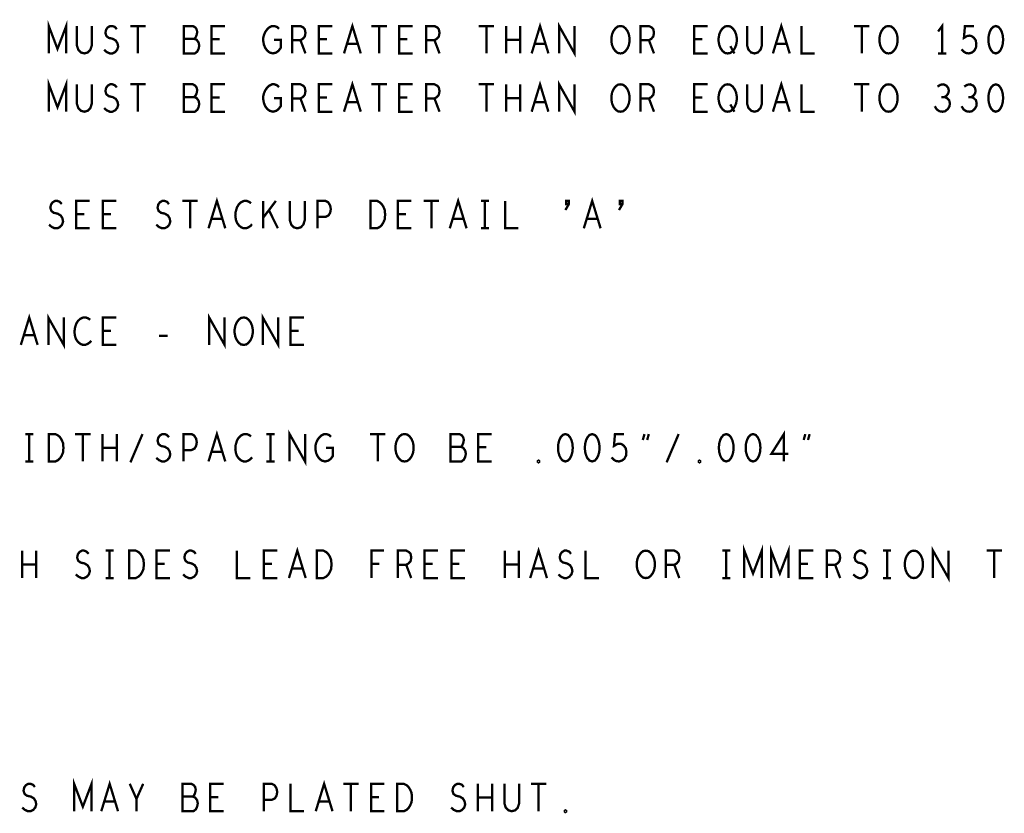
# Model space of a CAD drawing. Extents: x -16.7 to 17.3, y -13.5 to 8.5.
# Tile 11 of 28: x -13.3 to -9.9, y 3 to 5.7. Entities that reach past the tile are written whole.
import ezdxf

# ---------------------------------------------------------------- set-up
doc = ezdxf.new("R2010")
doc.units = 0
doc.layers.add('FAB_ART', color=2, linetype='CONTINUOUS')

msp = doc.modelspace()

# ---------------------------------------------------------------- linework, layer by layer
at = {"layer": 'FAB_ART', "const_width": 0.008}
for points in [[(-13.2169, 5.583), (-13.2169, 5.677), (-13.187, 5.59867), (-13.1571, 5.677), (-13.1571, 5.583)], [(-13.1203, 5.677), (-13.1203, 5.60963), (-13.1157, 5.59553), (-13.1065, 5.58613), (-13.095, 5.583), (-13.0835, 5.58613), (-13.0743, 5.59553), (-13.0697, 5.60963), (-13.0697, 5.677)], [(-13.02715, 5.59553), (-13.01795, 5.5877), (-13.0076, 5.583), (-12.9984, 5.583), (-12.9892, 5.5877), (-12.9823, 5.59553), (-12.97885, 5.6065), (-12.98115, 5.61747), (-12.9869, 5.62687), (-12.99725, 5.63313), (-13.01105, 5.63627), (-13.0191, 5.64253), (-13.02255, 5.6535), (-13.02025, 5.66447), (-13.0145, 5.6723), (-13.00645, 5.677), (-12.9984, 5.677), (-12.99035, 5.67387), (-12.98345, 5.66603)], [(-12.93745, 5.677), (-12.88455, 5.677)], [(-12.911, 5.677), (-12.911, 5.583)], [(-12.7178, 5.63313), (-12.7132, 5.63783), (-12.70975, 5.64566), (-12.70745, 5.65663), (-12.70975, 5.66603), (-12.71435, 5.6723), (-12.7224, 5.677), (-12.75345, 5.677), (-12.75345, 5.583), (-12.7155, 5.583), (-12.70745, 5.58927), (-12.70285, 5.59867), (-12.70055, 5.60963), (-12.70285, 5.6206), (-12.70975, 5.63), (-12.7178, 5.63313), (-12.75345, 5.63313)], [(-12.612, 5.583), (-12.658, 5.583), (-12.658, 5.677), (-12.612, 5.677)], [(-12.4441, 5.63), (-12.4211, 5.63), (-12.4211, 5.6018), (-12.428, 5.5924), (-12.43605, 5.58613), (-12.44755, 5.583), (-12.45905, 5.58613), (-12.4671, 5.5924), (-12.474, 5.6018), (-12.4786, 5.61277), (-12.4809, 5.6253), (-12.4809, 5.63627), (-12.4786, 5.64566), (-12.474, 5.65663), (-12.4671, 5.66603), (-12.4602, 5.6723), (-12.451, 5.677), (-12.44295, 5.677), (-12.43375, 5.67387), (-12.42685, 5.6676)], [(-12.382, 5.583), (-12.382, 5.677), (-12.35325, 5.677), (-12.34405, 5.6723), (-12.3383, 5.66603), (-12.336, 5.6535), (-12.3383, 5.64097), (-12.3452, 5.63313), (-12.35325, 5.62843), (-12.382, 5.62843)], [(-12.244, 5.583), (-12.29, 5.583), (-12.29, 5.677), (-12.244, 5.677)], [(-12.20375, 5.583), (-12.175, 5.677), (-12.14625, 5.583)], [(-12.10945, 5.677), (-12.05655, 5.677)], [(-12.083, 5.677), (-12.083, 5.583)], [(-11.968, 5.583), (-12.014, 5.583), (-12.014, 5.677), (-11.968, 5.677)], [(-11.922, 5.583), (-11.922, 5.677), (-11.89325, 5.677), (-11.88405, 5.6723), (-11.8783, 5.66603), (-11.876, 5.6535), (-11.8783, 5.64097), (-11.8852, 5.63313), (-11.89325, 5.62843), (-11.922, 5.62843)], [(-11.74145, 5.677), (-11.68855, 5.677)], [(-11.715, 5.677), (-11.715, 5.583)], [(-11.64715, 5.583), (-11.64715, 5.677)], [(-11.59885, 5.677), (-11.59885, 5.583)], [(-11.55975, 5.583), (-11.531, 5.677), (-11.50225, 5.583)], [(-11.46545, 5.583), (-11.46545, 5.677), (-11.41255, 5.583), (-11.41255, 5.677)], [(-11.255, 5.583), (-11.2642, 5.58457), (-11.27225, 5.59083), (-11.27915, 5.60023), (-11.28375, 5.6112), (-11.28605, 5.62373), (-11.28605, 5.63627), (-11.28375, 5.6488), (-11.27915, 5.65977), (-11.27225, 5.66917), (-11.2642, 5.67543), (-11.255, 5.677), (-11.2458, 5.67543), (-11.23775, 5.66917), (-11.23085, 5.65977), (-11.22625, 5.6488), (-11.22395, 5.63627), (-11.22395, 5.62373), (-11.22625, 5.6112), (-11.23085, 5.60023), (-11.23775, 5.59083), (-11.2458, 5.58457), (-11.255, 5.583)], [(-11.186, 5.583), (-11.186, 5.677), (-11.15725, 5.677), (-11.14805, 5.6723), (-11.1423, 5.66603), (-11.14, 5.6535), (-11.1423, 5.64097), (-11.1492, 5.63313), (-11.15725, 5.62843), (-11.186, 5.62843)], [(-10.956, 5.583), (-11.002, 5.583), (-11.002, 5.677), (-10.956, 5.677)], [(-10.887, 5.583), (-10.8962, 5.58457), (-10.90425, 5.59083), (-10.91115, 5.60023), (-10.91575, 5.6112), (-10.91805, 5.62373), (-10.91805, 5.63627), (-10.91575, 5.6488), (-10.91115, 5.65977), (-10.90425, 5.66917), (-10.8962, 5.67543), (-10.887, 5.677), (-10.8778, 5.67543), (-10.86975, 5.66917), (-10.86285, 5.65977), (-10.85825, 5.6488), (-10.85595, 5.63627), (-10.85595, 5.62373), (-10.85825, 5.6112), (-10.86285, 5.60023), (-10.86975, 5.59083), (-10.8778, 5.58457), (-10.887, 5.583)], [(-10.8203, 5.677), (-10.8203, 5.60963), (-10.8157, 5.59553), (-10.8065, 5.58613), (-10.795, 5.583), (-10.7835, 5.58613), (-10.7743, 5.59553), (-10.7697, 5.60963), (-10.7697, 5.677)], [(-10.73175, 5.583), (-10.703, 5.677), (-10.67425, 5.583)], [(-10.634, 5.677), (-10.634, 5.583), (-10.588, 5.583)], [(-10.45345, 5.677), (-10.40055, 5.677)], [(-10.427, 5.677), (-10.427, 5.583)], [(-10.335, 5.583), (-10.3442, 5.58457), (-10.35225, 5.59083), (-10.35915, 5.60023), (-10.36375, 5.6112), (-10.36605, 5.62373), (-10.36605, 5.63627), (-10.36375, 5.6488), (-10.35915, 5.65977), (-10.35225, 5.66917), (-10.3442, 5.67543), (-10.335, 5.677), (-10.3258, 5.67543), (-10.31775, 5.66917), (-10.31085, 5.65977), (-10.30625, 5.6488), (-10.30395, 5.63627), (-10.30395, 5.62373), (-10.30625, 5.6112), (-10.31085, 5.60023), (-10.31775, 5.59083), (-10.3258, 5.58457), (-10.335, 5.583)], [(-10.151, 5.583), (-10.151, 5.677), (-10.1648, 5.6582)], [(-10.0843, 5.5971), (-10.0774, 5.58927), (-10.06935, 5.58457), (-10.059, 5.583), (-10.04865, 5.58613), (-10.0406, 5.5924), (-10.03485, 5.60337), (-10.0337, 5.6159), (-10.036, 5.62843), (-10.04175, 5.63627), (-10.0498, 5.64253), (-10.05785, 5.6441), (-10.0659, 5.64253), (-10.07625, 5.63627), (-10.0728, 5.677), (-10.04175, 5.677)], [(-9.967, 5.677), (-9.9762, 5.67387), (-9.9831, 5.66603), (-9.9877, 5.65663), (-9.99115, 5.6441), (-9.9923, 5.63), (-9.99115, 5.6159), (-9.9877, 5.60337), (-9.9831, 5.59396), (-9.9762, 5.58613), (-9.967, 5.583), (-9.9578, 5.58613), (-9.9509, 5.59396), (-9.9463, 5.60337), (-9.94285, 5.6159), (-9.9417, 5.63), (-9.94285, 5.6441), (-9.9463, 5.65663), (-9.9509, 5.66603), (-9.9578, 5.67387), (-9.967, 5.677)], [(-12.6304, 5.63157), (-12.658, 5.63157)], [(-12.35325, 5.62843), (-12.336, 5.583)], [(-12.2624, 5.63157), (-12.29, 5.63157)], [(-12.1566, 5.6159), (-12.1934, 5.6159)], [(-11.9864, 5.63157), (-12.014, 5.63157)], [(-11.89325, 5.62843), (-11.876, 5.583)], [(-11.59885, 5.63), (-11.64715, 5.63)], [(-11.5126, 5.6159), (-11.5494, 5.6159)], [(-11.15725, 5.62843), (-11.14, 5.583)], [(-10.9744, 5.63157), (-11.002, 5.63157)], [(-10.8778, 5.60807), (-10.864, 5.583)], [(-10.6846, 5.6159), (-10.7214, 5.6159)], [(-10.1648, 5.583), (-10.1372, 5.583)], [(-13.2169, 5.383), (-13.2169, 5.477), (-13.187, 5.39867), (-13.1571, 5.477), (-13.1571, 5.383)], [(-13.1203, 5.477), (-13.1203, 5.40963), (-13.1157, 5.39553), (-13.1065, 5.38613), (-13.095, 5.383), (-13.0835, 5.38613), (-13.0743, 5.39553), (-13.0697, 5.40963), (-13.0697, 5.477)], [(-13.02715, 5.39553), (-13.01795, 5.3877), (-13.0076, 5.383), (-12.9984, 5.383), (-12.9892, 5.3877), (-12.9823, 5.39553), (-12.97885, 5.4065), (-12.98115, 5.41747), (-12.9869, 5.42687), (-12.99725, 5.43313), (-13.01105, 5.43627), (-13.0191, 5.44253), (-13.02255, 5.4535), (-13.02025, 5.46447), (-13.0145, 5.4723), (-13.00645, 5.477), (-12.9984, 5.477), (-12.99035, 5.47387), (-12.98345, 5.46603)], [(-12.93745, 5.477), (-12.88455, 5.477)], [(-12.911, 5.477), (-12.911, 5.383)], [(-12.7178, 5.43313), (-12.7132, 5.43783), (-12.70975, 5.44566), (-12.70745, 5.45663), (-12.70975, 5.46603), (-12.71435, 5.4723), (-12.7224, 5.477), (-12.75345, 5.477), (-12.75345, 5.383), (-12.7155, 5.383), (-12.70745, 5.38927), (-12.70285, 5.39867), (-12.70055, 5.40963), (-12.70285, 5.4206), (-12.70975, 5.43), (-12.7178, 5.43313), (-12.75345, 5.43313)], [(-12.612, 5.383), (-12.658, 5.383), (-12.658, 5.477), (-12.612, 5.477)], [(-12.4441, 5.43), (-12.4211, 5.43), (-12.4211, 5.4018), (-12.428, 5.3924), (-12.43605, 5.38613), (-12.44755, 5.383), (-12.45905, 5.38613), (-12.4671, 5.3924), (-12.474, 5.4018), (-12.4786, 5.41277), (-12.4809, 5.4253), (-12.4809, 5.43627), (-12.4786, 5.44566), (-12.474, 5.45663), (-12.4671, 5.46603), (-12.4602, 5.4723), (-12.451, 5.477), (-12.44295, 5.477), (-12.43375, 5.47387), (-12.42685, 5.4676)], [(-12.382, 5.383), (-12.382, 5.477), (-12.35325, 5.477), (-12.34405, 5.4723), (-12.3383, 5.46603), (-12.336, 5.4535), (-12.3383, 5.44097), (-12.3452, 5.43313), (-12.35325, 5.42843), (-12.382, 5.42843)], [(-12.244, 5.383), (-12.29, 5.383), (-12.29, 5.477), (-12.244, 5.477)], [(-12.20375, 5.383), (-12.175, 5.477), (-12.14625, 5.383)], [(-12.10945, 5.477), (-12.05655, 5.477)], [(-12.083, 5.477), (-12.083, 5.383)], [(-11.968, 5.383), (-12.014, 5.383), (-12.014, 5.477), (-11.968, 5.477)], [(-11.922, 5.383), (-11.922, 5.477), (-11.89325, 5.477), (-11.88405, 5.4723), (-11.8783, 5.46603), (-11.876, 5.4535), (-11.8783, 5.44097), (-11.8852, 5.43313), (-11.89325, 5.42843), (-11.922, 5.42843)], [(-11.74145, 5.477), (-11.68855, 5.477)], [(-11.715, 5.477), (-11.715, 5.383)], [(-11.64715, 5.383), (-11.64715, 5.477)], [(-11.59885, 5.477), (-11.59885, 5.383)], [(-11.55975, 5.383), (-11.531, 5.477), (-11.50225, 5.383)], [(-11.46545, 5.383), (-11.46545, 5.477), (-11.41255, 5.383), (-11.41255, 5.477)], [(-11.255, 5.383), (-11.2642, 5.38457), (-11.27225, 5.39083), (-11.27915, 5.40023), (-11.28375, 5.4112), (-11.28605, 5.42373), (-11.28605, 5.43627), (-11.28375, 5.4488), (-11.27915, 5.45977), (-11.27225, 5.46917), (-11.2642, 5.47543), (-11.255, 5.477), (-11.2458, 5.47543), (-11.23775, 5.46917), (-11.23085, 5.45977), (-11.22625, 5.4488), (-11.22395, 5.43627), (-11.22395, 5.42373), (-11.22625, 5.4112), (-11.23085, 5.40023), (-11.23775, 5.39083), (-11.2458, 5.38457), (-11.255, 5.383)], [(-11.186, 5.383), (-11.186, 5.477), (-11.15725, 5.477), (-11.14805, 5.4723), (-11.1423, 5.46603), (-11.14, 5.4535), (-11.1423, 5.44097), (-11.1492, 5.43313), (-11.15725, 5.42843), (-11.186, 5.42843)], [(-10.956, 5.383), (-11.002, 5.383), (-11.002, 5.477), (-10.956, 5.477)], [(-10.887, 5.383), (-10.8962, 5.38457), (-10.90425, 5.39083), (-10.91115, 5.40023), (-10.91575, 5.4112), (-10.91805, 5.42373), (-10.91805, 5.43627), (-10.91575, 5.4488), (-10.91115, 5.45977), (-10.90425, 5.46917), (-10.8962, 5.47543), (-10.887, 5.477), (-10.8778, 5.47543), (-10.86975, 5.46917), (-10.86285, 5.45977), (-10.85825, 5.4488), (-10.85595, 5.43627), (-10.85595, 5.42373), (-10.85825, 5.4112), (-10.86285, 5.40023), (-10.86975, 5.39083), (-10.8778, 5.38457), (-10.887, 5.383)], [(-10.8203, 5.477), (-10.8203, 5.40963), (-10.8157, 5.39553), (-10.8065, 5.38613), (-10.795, 5.383), (-10.7835, 5.38613), (-10.7743, 5.39553), (-10.7697, 5.40963), (-10.7697, 5.477)], [(-10.73175, 5.383), (-10.703, 5.477), (-10.67425, 5.383)], [(-10.634, 5.477), (-10.634, 5.383), (-10.588, 5.383)], [(-10.45345, 5.477), (-10.40055, 5.477)], [(-10.427, 5.477), (-10.427, 5.383)], [(-10.335, 5.383), (-10.3442, 5.38457), (-10.35225, 5.39083), (-10.35915, 5.40023), (-10.36375, 5.4112), (-10.36605, 5.42373), (-10.36605, 5.43627), (-10.36375, 5.4488), (-10.35915, 5.45977), (-10.35225, 5.46917), (-10.3442, 5.47543), (-10.335, 5.477), (-10.3258, 5.47543), (-10.31775, 5.46917), (-10.31085, 5.45977), (-10.30625, 5.4488), (-10.30395, 5.43627), (-10.30395, 5.42373), (-10.30625, 5.4112), (-10.31085, 5.40023), (-10.31775, 5.39083), (-10.3258, 5.38457), (-10.335, 5.383)], [(-10.14295, 5.43313), (-10.13605, 5.43783), (-10.1303, 5.44566), (-10.128, 5.45507), (-10.1303, 5.46447), (-10.13605, 5.4723), (-10.1464, 5.477), (-10.15675, 5.47543), (-10.1671, 5.46917)], [(-10.05095, 5.43313), (-10.04405, 5.43783), (-10.0383, 5.44566), (-10.036, 5.45507), (-10.0383, 5.46447), (-10.04405, 5.4723), (-10.0544, 5.477), (-10.06475, 5.47543), (-10.0751, 5.46917)], [(-9.967, 5.477), (-9.9762, 5.47387), (-9.9831, 5.46603), (-9.9877, 5.45663), (-9.99115, 5.4441), (-9.9923, 5.43), (-9.99115, 5.4159), (-9.9877, 5.40337), (-9.9831, 5.39396), (-9.9762, 5.38613), (-9.967, 5.383), (-9.9578, 5.38613), (-9.9509, 5.39396), (-9.9463, 5.40337), (-9.94285, 5.4159), (-9.9417, 5.43), (-9.94285, 5.4441), (-9.9463, 5.45663), (-9.9509, 5.46603), (-9.9578, 5.47387), (-9.967, 5.477)], [(-12.6304, 5.43157), (-12.658, 5.43157)], [(-12.35325, 5.42843), (-12.336, 5.383)], [(-12.2624, 5.43157), (-12.29, 5.43157)], [(-12.1566, 5.4159), (-12.1934, 5.4159)], [(-11.9864, 5.43157), (-12.014, 5.43157)], [(-11.89325, 5.42843), (-11.876, 5.383)], [(-11.59885, 5.43), (-11.64715, 5.43)], [(-11.5126, 5.4159), (-11.5494, 5.4159)], [(-11.15725, 5.42843), (-11.14, 5.383)], [(-10.9744, 5.43157), (-11.002, 5.43157)], [(-10.8778, 5.40807), (-10.864, 5.383)], [(-10.6846, 5.4159), (-10.7214, 5.4159)], [(-10.1763, 5.4018), (-10.1694, 5.39083), (-10.1602, 5.38457), (-10.14985, 5.383), (-10.14065, 5.38457), (-10.13145, 5.3924), (-10.1257, 5.4018), (-10.12455, 5.4112), (-10.12685, 5.42216), (-10.1349, 5.43), (-10.14295, 5.43313), (-10.1533, 5.43313)], [(-10.0843, 5.4018), (-10.0774, 5.39083), (-10.0682, 5.38457), (-10.05785, 5.383), (-10.04865, 5.38457), (-10.03945, 5.3924), (-10.0337, 5.4018), (-10.03255, 5.4112), (-10.03485, 5.42216), (-10.0429, 5.43), (-10.05095, 5.43313), (-10.0613, 5.43313)], [(-13.21615, 4.99553), (-13.20695, 4.9877), (-13.1966, 4.983), (-13.1874, 4.983), (-13.1782, 4.9877), (-13.1713, 4.99553), (-13.16785, 5.0065), (-13.17015, 5.01747), (-13.1759, 5.02687), (-13.18625, 5.03313), (-13.20005, 5.03627), (-13.2081, 5.04253), (-13.21155, 5.0535), (-13.20925, 5.06447), (-13.2035, 5.0723), (-13.19545, 5.077), (-13.1874, 5.077), (-13.17935, 5.07387), (-13.17245, 5.06603)], [(-13.077, 4.983), (-13.123, 4.983), (-13.123, 5.077), (-13.077, 5.077)], [(-12.985, 4.983), (-13.031, 4.983), (-13.031, 5.077), (-12.985, 5.077)], [(-12.84815, 4.99553), (-12.83895, 4.9877), (-12.8286, 4.983), (-12.8194, 4.983), (-12.8102, 4.9877), (-12.8033, 4.99553), (-12.79985, 5.0065), (-12.80215, 5.01747), (-12.8079, 5.02687), (-12.81825, 5.03313), (-12.83205, 5.03627), (-12.8401, 5.04253), (-12.84355, 5.0535), (-12.84125, 5.06447), (-12.8355, 5.0723), (-12.82745, 5.077), (-12.8194, 5.077), (-12.81135, 5.07387), (-12.80445, 5.06603)], [(-12.75845, 5.077), (-12.70555, 5.077)], [(-12.732, 5.077), (-12.732, 4.983)], [(-12.66875, 4.983), (-12.64, 5.077), (-12.61125, 4.983)], [(-12.5227, 5.06917), (-12.5296, 5.07387), (-12.53765, 5.077), (-12.54685, 5.077), (-12.5572, 5.0723), (-12.56525, 5.06447), (-12.571, 5.05507), (-12.5756, 5.0394), (-12.57675, 5.0253), (-12.57445, 5.0112), (-12.571, 5.0018), (-12.5641, 4.9924), (-12.55605, 4.98613), (-12.548, 4.983), (-12.53995, 4.983), (-12.5319, 4.98613), (-12.525, 4.99083), (-12.51925, 4.9971)], [(-12.4813, 4.983), (-12.4813, 5.077)], [(-12.4376, 5.077), (-12.4813, 5.01903)], [(-12.3893, 5.077), (-12.3893, 5.00963), (-12.3847, 4.99553), (-12.3755, 4.98613), (-12.364, 4.983), (-12.3525, 4.98613), (-12.3433, 4.99553), (-12.3387, 5.00963), (-12.3387, 5.077)], [(-12.295, 4.983), (-12.295, 5.077), (-12.2674, 5.077), (-12.2582, 5.0723), (-12.2513, 5.06133), (-12.249, 5.0488), (-12.2513, 5.03627), (-12.25705, 5.02687), (-12.2674, 5.02216), (-12.295, 5.02216)], [(-12.1133, 4.983), (-12.1133, 5.077), (-12.0903, 5.077), (-12.0811, 5.0723), (-12.0742, 5.06603), (-12.06845, 5.05663), (-12.06385, 5.04566), (-12.0627, 5.03), (-12.06385, 5.01433), (-12.06845, 5.00337), (-12.0742, 4.99396), (-12.0811, 4.9877), (-12.0903, 4.983), (-12.1133, 4.983)], [(-11.973, 4.983), (-12.019, 4.983), (-12.019, 5.077), (-11.973, 5.077)], [(-11.93045, 5.077), (-11.87755, 5.077)], [(-11.904, 5.077), (-11.904, 4.983)], [(-11.84075, 4.983), (-11.812, 5.077), (-11.78325, 4.983)], [(-11.7338, 5.077), (-11.7062, 5.077)], [(-11.72, 5.077), (-11.72, 4.983)], [(-11.651, 5.077), (-11.651, 4.983), (-11.605, 4.983)], [(-11.444, 5.04566), (-11.4325, 5.06525), (-11.4325, 5.077), (-11.44112, 5.077), (-11.44112, 5.06525), (-11.4325, 5.06525)], [(-11.38075, 4.983), (-11.352, 5.077), (-11.32325, 4.983)], [(-11.26, 5.04566), (-11.2485, 5.06525), (-11.2485, 5.077), (-11.25712, 5.077), (-11.25712, 5.06525), (-11.2485, 5.06525)], [(-13.0954, 5.03157), (-13.123, 5.03157)], [(-13.0034, 5.03157), (-13.031, 5.03157)], [(-12.4307, 4.983), (-12.46175, 5.04566)], [(-11.9914, 5.03157), (-12.019, 5.03157)], [(-12.6216, 5.0159), (-12.6584, 5.0159)], [(-11.7936, 5.0159), (-11.8304, 5.0159)], [(-11.3336, 5.0159), (-11.3704, 5.0159)], [(-11.7338, 4.983), (-11.7062, 4.983)], [(-13.31275, 4.583), (-13.284, 4.677), (-13.25525, 4.583)], [(-13.21845, 4.583), (-13.21845, 4.677), (-13.16555, 4.583), (-13.16555, 4.677)], [(-13.0747, 4.66917), (-13.0816, 4.67387), (-13.08965, 4.677), (-13.09885, 4.677), (-13.1092, 4.6723), (-13.11725, 4.66447), (-13.123, 4.65507), (-13.1276, 4.6394), (-13.12875, 4.6253), (-13.12645, 4.6112), (-13.123, 4.6018), (-13.1161, 4.5924), (-13.10805, 4.58613), (-13.1, 4.583), (-13.09195, 4.583), (-13.0839, 4.58613), (-13.077, 4.59083), (-13.07125, 4.5971)], [(-12.985, 4.583), (-13.031, 4.583), (-13.031, 4.677), (-12.985, 4.677)], [(-12.66645, 4.583), (-12.66645, 4.677), (-12.61355, 4.583), (-12.61355, 4.677)], [(-12.548, 4.583), (-12.5572, 4.58457), (-12.56525, 4.59083), (-12.57215, 4.60023), (-12.57675, 4.6112), (-12.57905, 4.62373), (-12.57905, 4.63627), (-12.57675, 4.6488), (-12.57215, 4.65977), (-12.56525, 4.66917), (-12.5572, 4.67543), (-12.548, 4.677), (-12.5388, 4.67543), (-12.53075, 4.66917), (-12.52385, 4.65977), (-12.51925, 4.6488), (-12.51695, 4.63627), (-12.51695, 4.62373), (-12.51925, 4.6112), (-12.52385, 4.60023), (-12.53075, 4.59083), (-12.5388, 4.58457), (-12.548, 4.583)], [(-12.48245, 4.583), (-12.48245, 4.677), (-12.42955, 4.583), (-12.42955, 4.677)], [(-12.341, 4.583), (-12.387, 4.583), (-12.387, 4.677), (-12.341, 4.677)], [(-13.0034, 4.63157), (-13.031, 4.63157)], [(-12.3594, 4.63157), (-12.387, 4.63157)], [(-13.2656, 4.6159), (-13.3024, 4.6159)], [(-12.83895, 4.61433), (-12.80905, 4.61433)], [(-12.39045, 4.183), (-12.39045, 4.277), (-12.33755, 4.183), (-12.33755, 4.277)], [(-13.2978, 4.277), (-13.2702, 4.277)], [(-13.284, 4.277), (-13.284, 4.183)], [(-13.2173, 4.183), (-13.2173, 4.277), (-13.1943, 4.277), (-13.1851, 4.2723), (-13.1782, 4.26603), (-13.17245, 4.25663), (-13.16785, 4.24566), (-13.1667, 4.23), (-13.16785, 4.21433), (-13.17245, 4.20337), (-13.1782, 4.19396), (-13.1851, 4.1877), (-13.1943, 4.183), (-13.2173, 4.183)], [(-13.12645, 4.277), (-13.07355, 4.277)], [(-13.1, 4.277), (-13.1, 4.183)], [(-13.03215, 4.183), (-13.03215, 4.277)], [(-12.98385, 4.277), (-12.98385, 4.183)], [(-12.9367, 4.17987), (-12.8953, 4.277)], [(-12.84815, 4.19553), (-12.83895, 4.1877), (-12.8286, 4.183), (-12.8194, 4.183), (-12.8102, 4.1877), (-12.8033, 4.19553), (-12.79985, 4.2065), (-12.80215, 4.21747), (-12.8079, 4.22687), (-12.81825, 4.23313), (-12.83205, 4.23627), (-12.8401, 4.24253), (-12.84355, 4.2535), (-12.84125, 4.26447), (-12.8355, 4.2723), (-12.82745, 4.277), (-12.8194, 4.277), (-12.81135, 4.27387), (-12.80445, 4.26603)], [(-12.755, 4.183), (-12.755, 4.277), (-12.7274, 4.277), (-12.7182, 4.2723), (-12.7113, 4.26133), (-12.709, 4.2488), (-12.7113, 4.23627), (-12.71705, 4.22687), (-12.7274, 4.22216), (-12.755, 4.22216)], [(-12.66875, 4.183), (-12.64, 4.277), (-12.61125, 4.183)], [(-12.5227, 4.26917), (-12.5296, 4.27387), (-12.53765, 4.277), (-12.54685, 4.277), (-12.5572, 4.2723), (-12.56525, 4.26447), (-12.571, 4.25507), (-12.5756, 4.2394), (-12.57675, 4.2253), (-12.57445, 4.2112), (-12.571, 4.2018), (-12.5641, 4.1924), (-12.55605, 4.18613), (-12.548, 4.183), (-12.53995, 4.183), (-12.5319, 4.18613), (-12.525, 4.19083), (-12.51925, 4.1971)], [(-12.4698, 4.277), (-12.4422, 4.277)], [(-12.456, 4.277), (-12.456, 4.183)], [(-12.2651, 4.23), (-12.2421, 4.23), (-12.2421, 4.2018), (-12.249, 4.1924), (-12.25705, 4.18613), (-12.26855, 4.183), (-12.28005, 4.18613), (-12.2881, 4.1924), (-12.295, 4.2018), (-12.2996, 4.21277), (-12.3019, 4.2253), (-12.3019, 4.23627), (-12.2996, 4.24566), (-12.295, 4.25663), (-12.2881, 4.26603), (-12.2812, 4.2723), (-12.272, 4.277), (-12.26395, 4.277), (-12.25475, 4.27387), (-12.24785, 4.2676)], [(-12.11445, 4.277), (-12.06155, 4.277)], [(-12.088, 4.277), (-12.088, 4.183)], [(-11.996, 4.183), (-12.0052, 4.18457), (-12.01325, 4.19083), (-12.02015, 4.20023), (-12.02475, 4.2112), (-12.02705, 4.22373), (-12.02705, 4.23627), (-12.02475, 4.2488), (-12.02015, 4.25977), (-12.01325, 4.26917), (-12.0052, 4.27543), (-11.996, 4.277), (-11.9868, 4.27543), (-11.97875, 4.26917), (-11.97185, 4.25977), (-11.96725, 4.2488), (-11.96495, 4.23627), (-11.96495, 4.22373), (-11.96725, 4.2112), (-11.97185, 4.20023), (-11.97875, 4.19083), (-11.9868, 4.18457), (-11.996, 4.183)], [(-11.8028, 4.23313), (-11.7982, 4.23783), (-11.79475, 4.24566), (-11.79245, 4.25663), (-11.79475, 4.26603), (-11.79935, 4.2723), (-11.8074, 4.277), (-11.83845, 4.277), (-11.83845, 4.183), (-11.8005, 4.183), (-11.79245, 4.18927), (-11.78785, 4.19867), (-11.78555, 4.20963), (-11.78785, 4.2206), (-11.79475, 4.23), (-11.8028, 4.23313), (-11.83845, 4.23313)], [(-11.697, 4.183), (-11.743, 4.183), (-11.743, 4.277), (-11.697, 4.277)], [(-11.444, 4.277), (-11.4532, 4.27387), (-11.4601, 4.26603), (-11.4647, 4.25663), (-11.46815, 4.2441), (-11.4693, 4.23), (-11.46815, 4.2159), (-11.4647, 4.20337), (-11.4601, 4.19396), (-11.4532, 4.18613), (-11.444, 4.183), (-11.4348, 4.18613), (-11.4279, 4.19396), (-11.4233, 4.20337), (-11.41985, 4.2159), (-11.4187, 4.23), (-11.41985, 4.2441), (-11.4233, 4.25663), (-11.4279, 4.26603), (-11.4348, 4.27387), (-11.444, 4.277)], [(-11.352, 4.277), (-11.3612, 4.27387), (-11.3681, 4.26603), (-11.3727, 4.25663), (-11.37615, 4.2441), (-11.3773, 4.23), (-11.37615, 4.2159), (-11.3727, 4.20337), (-11.3681, 4.19396), (-11.3612, 4.18613), (-11.352, 4.183), (-11.3428, 4.18613), (-11.3359, 4.19396), (-11.3313, 4.20337), (-11.32785, 4.2159), (-11.3267, 4.23), (-11.32785, 4.2441), (-11.3313, 4.25663), (-11.3359, 4.26603), (-11.3428, 4.27387), (-11.352, 4.277)], [(-11.2853, 4.1971), (-11.2784, 4.18927), (-11.27035, 4.18457), (-11.26, 4.183), (-11.24965, 4.18613), (-11.2416, 4.1924), (-11.23585, 4.20337), (-11.2347, 4.2159), (-11.237, 4.22843), (-11.24275, 4.23627), (-11.2508, 4.24253), (-11.25885, 4.2441), (-11.2669, 4.24253), (-11.27725, 4.23627), (-11.2738, 4.277), (-11.24275, 4.277)], [(-11.17835, 4.25663), (-11.1726, 4.277)], [(-11.15765, 4.277), (-11.1634, 4.25663)], [(-11.0967, 4.17987), (-11.0553, 4.277)], [(-10.892, 4.277), (-10.9012, 4.27387), (-10.9081, 4.26603), (-10.9127, 4.25663), (-10.91615, 4.2441), (-10.9173, 4.23), (-10.91615, 4.2159), (-10.9127, 4.20337), (-10.9081, 4.19396), (-10.9012, 4.18613), (-10.892, 4.183), (-10.8828, 4.18613), (-10.8759, 4.19396), (-10.8713, 4.20337), (-10.86785, 4.2159), (-10.8667, 4.23), (-10.86785, 4.2441), (-10.8713, 4.25663), (-10.8759, 4.26603), (-10.8828, 4.27387), (-10.892, 4.277)], [(-10.8, 4.277), (-10.8092, 4.27387), (-10.8161, 4.26603), (-10.8207, 4.25663), (-10.82415, 4.2441), (-10.8253, 4.23), (-10.82415, 4.2159), (-10.8207, 4.20337), (-10.8161, 4.19396), (-10.8092, 4.18613), (-10.8, 4.183), (-10.7908, 4.18613), (-10.7839, 4.19396), (-10.7793, 4.20337), (-10.77585, 4.2159), (-10.7747, 4.23), (-10.77585, 4.2441), (-10.7793, 4.25663), (-10.7839, 4.26603), (-10.7908, 4.27387), (-10.8, 4.277)], [(-10.6942, 4.183), (-10.6942, 4.277), (-10.73675, 4.20963), (-10.67925, 4.20963)], [(-10.62635, 4.25663), (-10.6206, 4.277)], [(-10.60565, 4.277), (-10.6114, 4.25663)], [(-12.98385, 4.23), (-13.03215, 4.23)], [(-11.7154, 4.23157), (-11.743, 4.23157)], [(-12.6216, 4.2159), (-12.6584, 4.2159)], [(-11.536, 4.17987), (-11.5383, 4.18143), (-11.5383, 4.18457), (-11.536, 4.18613), (-11.5337, 4.18457), (-11.5337, 4.18143), (-11.536, 4.17987)], [(-10.984, 4.17987), (-10.9863, 4.18143), (-10.9863, 4.18457), (-10.984, 4.18613), (-10.9817, 4.18457), (-10.9817, 4.18143), (-10.984, 4.17987)], [(-13.2978, 4.183), (-13.2702, 4.183)], [(-12.4698, 4.183), (-12.4422, 4.183)], [(-12.39275, 3.783), (-12.364, 3.877), (-12.33525, 3.783)], [(-11.56475, 3.783), (-11.536, 3.877), (-11.50725, 3.783)], [(-10.8299, 3.783), (-10.8299, 3.877), (-10.8, 3.79867), (-10.7701, 3.877), (-10.7701, 3.783)], [(-10.7379, 3.783), (-10.7379, 3.877), (-10.708, 3.79867), (-10.6781, 3.877), (-10.6781, 3.783)], [(-10.18245, 3.783), (-10.18245, 3.877), (-10.12955, 3.783), (-10.12955, 3.877)], [(-13.30815, 3.783), (-13.30815, 3.877)], [(-13.25985, 3.877), (-13.25985, 3.783)], [(-13.12415, 3.79553), (-13.11495, 3.7877), (-13.1046, 3.783), (-13.0954, 3.783), (-13.0862, 3.7877), (-13.0793, 3.79553), (-13.07585, 3.8065), (-13.07815, 3.81747), (-13.0839, 3.82687), (-13.09425, 3.83313), (-13.10805, 3.83627), (-13.1161, 3.84253), (-13.11955, 3.8535), (-13.11725, 3.86447), (-13.1115, 3.8723), (-13.10345, 3.877), (-13.0954, 3.877), (-13.08735, 3.87387), (-13.08045, 3.86603)], [(-13.0218, 3.877), (-12.9942, 3.877)], [(-13.008, 3.877), (-13.008, 3.783)], [(-12.9413, 3.783), (-12.9413, 3.877), (-12.9183, 3.877), (-12.9091, 3.8723), (-12.9022, 3.86603), (-12.89645, 3.85663), (-12.89185, 3.84566), (-12.8907, 3.83), (-12.89185, 3.81433), (-12.89645, 3.80337), (-12.9022, 3.79396), (-12.9091, 3.7877), (-12.9183, 3.783), (-12.9413, 3.783)], [(-12.801, 3.783), (-12.847, 3.783), (-12.847, 3.877), (-12.801, 3.877)], [(-12.75615, 3.79553), (-12.74695, 3.7877), (-12.7366, 3.783), (-12.7274, 3.783), (-12.7182, 3.7877), (-12.7113, 3.79553), (-12.70785, 3.8065), (-12.71015, 3.81747), (-12.7159, 3.82687), (-12.72625, 3.83313), (-12.74005, 3.83627), (-12.7481, 3.84253), (-12.75155, 3.8535), (-12.74925, 3.86447), (-12.7435, 3.8723), (-12.73545, 3.877), (-12.7274, 3.877), (-12.71935, 3.87387), (-12.71245, 3.86603)], [(-12.571, 3.877), (-12.571, 3.783), (-12.525, 3.783)], [(-12.433, 3.783), (-12.479, 3.783), (-12.479, 3.877), (-12.433, 3.877)], [(-12.2973, 3.783), (-12.2973, 3.877), (-12.2743, 3.877), (-12.2651, 3.8723), (-12.2582, 3.86603), (-12.25245, 3.85663), (-12.24785, 3.84566), (-12.2467, 3.83), (-12.24785, 3.81433), (-12.25245, 3.80337), (-12.2582, 3.79396), (-12.2651, 3.7877), (-12.2743, 3.783), (-12.2973, 3.783)], [(-12.10985, 3.783), (-12.10985, 3.877), (-12.06615, 3.877)], [(-12.019, 3.783), (-12.019, 3.877), (-11.99025, 3.877), (-11.98105, 3.8723), (-11.9753, 3.86603), (-11.973, 3.8535), (-11.9753, 3.84097), (-11.9822, 3.83313), (-11.99025, 3.82843), (-12.019, 3.82843)], [(-11.881, 3.783), (-11.927, 3.783), (-11.927, 3.877), (-11.881, 3.877)], [(-11.789, 3.783), (-11.835, 3.783), (-11.835, 3.877), (-11.789, 3.877)], [(-11.65215, 3.783), (-11.65215, 3.877)], [(-11.60385, 3.877), (-11.60385, 3.783)], [(-11.46815, 3.79553), (-11.45895, 3.7877), (-11.4486, 3.783), (-11.4394, 3.783), (-11.4302, 3.7877), (-11.4233, 3.79553), (-11.41985, 3.8065), (-11.42215, 3.81747), (-11.4279, 3.82687), (-11.43825, 3.83313), (-11.45205, 3.83627), (-11.4601, 3.84253), (-11.46355, 3.8535), (-11.46125, 3.86447), (-11.4555, 3.8723), (-11.44745, 3.877), (-11.4394, 3.877), (-11.43135, 3.87387), (-11.42445, 3.86603)], [(-11.375, 3.877), (-11.375, 3.783), (-11.329, 3.783)], [(-11.168, 3.783), (-11.1772, 3.78457), (-11.18525, 3.79083), (-11.19215, 3.80023), (-11.19675, 3.8112), (-11.19905, 3.82373), (-11.19905, 3.83627), (-11.19675, 3.8488), (-11.19215, 3.85977), (-11.18525, 3.86917), (-11.1772, 3.87543), (-11.168, 3.877), (-11.1588, 3.87543), (-11.15075, 3.86917), (-11.14385, 3.85977), (-11.13925, 3.8488), (-11.13695, 3.83627), (-11.13695, 3.82373), (-11.13925, 3.8112), (-11.14385, 3.80023), (-11.15075, 3.79083), (-11.1588, 3.78457), (-11.168, 3.783)], [(-11.099, 3.783), (-11.099, 3.877), (-11.07025, 3.877), (-11.06105, 3.8723), (-11.0553, 3.86603), (-11.053, 3.8535), (-11.0553, 3.84097), (-11.0622, 3.83313), (-11.07025, 3.82843), (-11.099, 3.82843)], [(-10.9058, 3.877), (-10.8782, 3.877)], [(-10.892, 3.877), (-10.892, 3.783)], [(-10.593, 3.783), (-10.639, 3.783), (-10.639, 3.877), (-10.593, 3.877)], [(-10.547, 3.783), (-10.547, 3.877), (-10.51825, 3.877), (-10.50905, 3.8723), (-10.5033, 3.86603), (-10.501, 3.8535), (-10.5033, 3.84097), (-10.5102, 3.83313), (-10.51825, 3.82843), (-10.547, 3.82843)], [(-10.45615, 3.79553), (-10.44695, 3.7877), (-10.4366, 3.783), (-10.4274, 3.783), (-10.4182, 3.7877), (-10.4113, 3.79553), (-10.40785, 3.8065), (-10.41015, 3.81747), (-10.4159, 3.82687), (-10.42625, 3.83313), (-10.44005, 3.83627), (-10.4481, 3.84253), (-10.45155, 3.8535), (-10.44925, 3.86447), (-10.4435, 3.8723), (-10.43545, 3.877), (-10.4274, 3.877), (-10.41935, 3.87387), (-10.41245, 3.86603)], [(-10.3538, 3.877), (-10.3262, 3.877)], [(-10.34, 3.877), (-10.34, 3.783)], [(-10.248, 3.783), (-10.2572, 3.78457), (-10.26525, 3.79083), (-10.27215, 3.80023), (-10.27675, 3.8112), (-10.27905, 3.82373), (-10.27905, 3.83627), (-10.27675, 3.8488), (-10.27215, 3.85977), (-10.26525, 3.86917), (-10.2572, 3.87543), (-10.248, 3.877), (-10.2388, 3.87543), (-10.23075, 3.86917), (-10.22385, 3.85977), (-10.21925, 3.8488), (-10.21695, 3.83627), (-10.21695, 3.82373), (-10.21925, 3.8112), (-10.22385, 3.80023), (-10.23075, 3.79083), (-10.2388, 3.78457), (-10.248, 3.783)], [(-9.99845, 3.877), (-9.94555, 3.877)], [(-9.972, 3.877), (-9.972, 3.783)], [(-13.25985, 3.83), (-13.30815, 3.83)], [(-12.8194, 3.83157), (-12.847, 3.83157)], [(-12.4514, 3.83157), (-12.479, 3.83157)], [(-12.3456, 3.8159), (-12.3824, 3.8159)], [(-12.08225, 3.83157), (-12.10985, 3.83157)], [(-11.99025, 3.82843), (-11.973, 3.783)], [(-11.8994, 3.83157), (-11.927, 3.83157)], [(-11.8074, 3.83157), (-11.835, 3.83157)], [(-11.60385, 3.83), (-11.65215, 3.83)], [(-11.5176, 3.8159), (-11.5544, 3.8159)], [(-11.07025, 3.82843), (-11.053, 3.783)], [(-10.6114, 3.83157), (-10.639, 3.83157)], [(-10.51825, 3.82843), (-10.501, 3.783)], [(-13.0218, 3.783), (-12.9942, 3.783)], [(-10.9058, 3.783), (-10.8782, 3.783)], [(-10.3538, 3.783), (-10.3262, 3.783)], [(-13.30815, 2.99553), (-13.29895, 2.9877), (-13.2886, 2.983), (-13.2794, 2.983), (-13.2702, 2.9877), (-13.2633, 2.99553), (-13.25985, 3.0065), (-13.26215, 3.01747), (-13.2679, 3.02687), (-13.27825, 3.03313), (-13.29205, 3.03627), (-13.3001, 3.04253), (-13.30355, 3.0535), (-13.30125, 3.06447), (-13.2955, 3.0723), (-13.28745, 3.077), (-13.2794, 3.077), (-13.27135, 3.07387), (-13.26445, 3.06603)], [(-13.1299, 2.983), (-13.1299, 3.077), (-13.1, 2.99867), (-13.0701, 3.077), (-13.0701, 2.983)], [(-13.03675, 2.983), (-13.008, 3.077), (-12.97925, 2.983)], [(-12.916, 2.983), (-12.916, 3.0253), (-12.939, 3.077)], [(-12.893, 3.077), (-12.916, 3.0253)], [(-12.7228, 3.03313), (-12.7182, 3.03783), (-12.71475, 3.04566), (-12.71245, 3.05663), (-12.71475, 3.06603), (-12.71935, 3.0723), (-12.7274, 3.077), (-12.75845, 3.077), (-12.75845, 2.983), (-12.7205, 2.983), (-12.71245, 2.98927), (-12.70785, 2.99867), (-12.70555, 3.00963), (-12.70785, 3.0206), (-12.71475, 3.03), (-12.7228, 3.03313), (-12.75845, 3.03313)], [(-12.617, 2.983), (-12.663, 2.983), (-12.663, 3.077), (-12.617, 3.077)], [(-12.479, 2.983), (-12.479, 3.077), (-12.4514, 3.077), (-12.4422, 3.0723), (-12.4353, 3.06133), (-12.433, 3.0488), (-12.4353, 3.03627), (-12.44105, 3.02687), (-12.4514, 3.02216), (-12.479, 3.02216)], [(-12.387, 3.077), (-12.387, 2.983), (-12.341, 2.983)], [(-12.30075, 2.983), (-12.272, 3.077), (-12.24325, 2.983)], [(-12.20645, 3.077), (-12.15355, 3.077)], [(-12.18, 3.077), (-12.18, 2.983)], [(-12.065, 2.983), (-12.111, 2.983), (-12.111, 3.077), (-12.065, 3.077)], [(-12.0213, 2.983), (-12.0213, 3.077), (-11.9983, 3.077), (-11.9891, 3.0723), (-11.9822, 3.06603), (-11.97645, 3.05663), (-11.97185, 3.04566), (-11.9707, 3.03), (-11.97185, 3.01433), (-11.97645, 3.00337), (-11.9822, 2.99396), (-11.9891, 2.9877), (-11.9983, 2.983), (-12.0213, 2.983)], [(-11.83615, 2.99553), (-11.82695, 2.9877), (-11.8166, 2.983), (-11.8074, 2.983), (-11.7982, 2.9877), (-11.7913, 2.99553), (-11.78785, 3.0065), (-11.79015, 3.01747), (-11.7959, 3.02687), (-11.80625, 3.03313), (-11.82005, 3.03627), (-11.8281, 3.04253), (-11.83155, 3.0535), (-11.82925, 3.06447), (-11.8235, 3.0723), (-11.81545, 3.077), (-11.8074, 3.077), (-11.79935, 3.07387), (-11.79245, 3.06603)], [(-11.74415, 2.983), (-11.74415, 3.077)], [(-11.69585, 3.077), (-11.69585, 2.983)], [(-11.6533, 3.077), (-11.6533, 3.00963), (-11.6487, 2.99553), (-11.6395, 2.98613), (-11.628, 2.983), (-11.6165, 2.98613), (-11.6073, 2.99553), (-11.6027, 3.00963), (-11.6027, 3.077)], [(-11.56245, 3.077), (-11.50955, 3.077)], [(-11.536, 3.077), (-11.536, 2.983)], [(-12.9896, 3.0159), (-13.0264, 3.0159)], [(-12.6354, 3.03157), (-12.663, 3.03157)], [(-12.2536, 3.0159), (-12.2904, 3.0159)], [(-12.0834, 3.03157), (-12.111, 3.03157)], [(-11.69585, 3.03), (-11.74415, 3.03)], [(-11.444, 2.97987), (-11.4463, 2.98143), (-11.4463, 2.98457), (-11.444, 2.98613), (-11.4417, 2.98457), (-11.4417, 2.98143), (-11.444, 2.97987)]]:
    msp.add_lwpolyline(points, dxfattribs=at)

doc.saveas('drawing.dxf')
